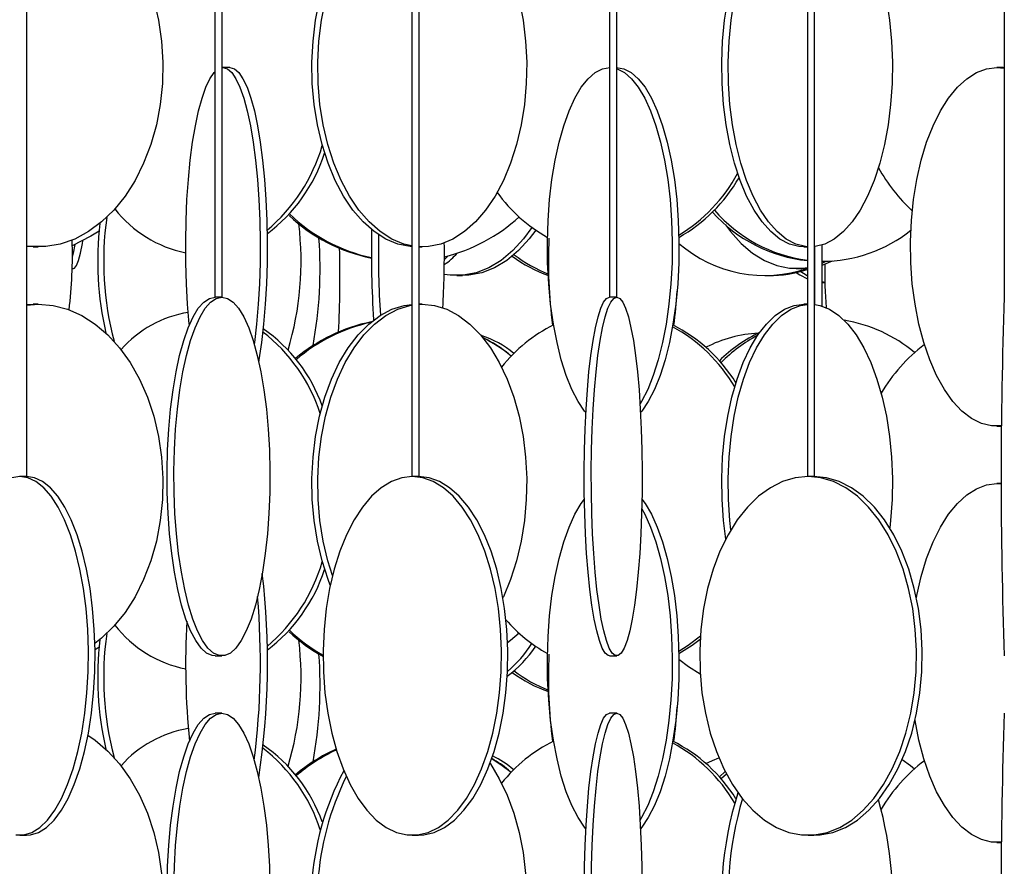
# Model space of a CAD drawing. Header units: millimetres. Extents: x 495 to 2657, y 518 to 2595.
# Tile 26 of 91: x 703 to 772, y 2093 to 2152. Entities that reach past the tile are written whole.
import ezdxf

# ---------------------------------------------------------------- set-up
doc = ezdxf.new("R2010")
doc.units = ezdxf.units.MM

msp = doc.modelspace()

# ---------------------------------------------------------------- linework, layer by layer
at = {"color": 7, "linetype": 'Continuous', "lineweight": 25}
for p, q in [((703.822, 2120.048), (703.822, 2574.798)), ((716.928, 2574.798), (716.928, 2132.548)), ((717.428, 2132.548), (717.428, 2574.798)), ((730.646, 2574.798), (730.646, 2120.048)), ((731.146, 2120.048), (731.146, 2574.798)), ((744.421, 2574.798), (744.421, 2132.548)), ((744.921, 2132.548), (744.921, 2574.798)), ((758.196, 2574.798), (758.196, 2120.048)), ((758.696, 2120.048), (758.696, 2574.798)), ((771.915, 2574.798), (771.915, 2132.548)), ((717.428, 2148.545), (717.491, 2148.548)), ((717.98, 2148.548), (717.491, 2148.548)), ((771.827, 2148.548), (771.388, 2148.548)), ((771.388, 2148.548), (771.915, 2148.5)), ((771.827, 2148.548), (771.915, 2148.547)), ((704.267, 2136.048), (703.822, 2136.065)), ((704.267, 2136.048), (704.627, 2136.048)), ((731.146, 2136.048), (731.37, 2136.048)), ((757.953, 2136.048), (758.196, 2136.048)), ((758.723, 2132.028), (758.723, 2136.069)), ((759.223, 2131.918), (759.223, 2136.179)), ((732.911, 2135.165), (733.18, 2135.432)), ((759.223, 2134.772), (759.957, 2135.071)), ((759.223, 2134.919), (759.517, 2135.051)), ((759.223, 2135.048), (759.307, 2135.048)), ((706.988, 2134.548), (707.072, 2134.548)), ((757.407, 2134.548), (757.807, 2134.548)), ((757.807, 2134.548), (758.216, 2134.567)), ((733.775, 2134.048), (734.17, 2134.048)), ((755.233, 2134.048), (755.507, 2134.048)), ((759.223, 2133.624), (759.41, 2133.587)), ((759.223, 2133.558), (759.411, 2133.549)), ((717.428, 2132.548), (716.928, 2132.548)), ((744.921, 2132.548), (744.421, 2132.548)), ((703.822, 2131.995), (704.627, 2132.048)), ((703.822, 2132.032), (704.267, 2132.048)), ((704.627, 2132.048), (704.267, 2132.048)), ((731.37, 2132.048), (731.146, 2132.048)), ((731.146, 2132.042), (731.37, 2132.048)), ((758.196, 2132.048), (757.953, 2132.048)), ((771.388, 2123.548), (771.745, 2123.548)), ((703.341, 2120.048), (703.322, 2120.048)), ((703.822, 2120.048), (703.341, 2120.048)), ((730.679, 2120.048), (730.646, 2120.048)), ((731.146, 2120.048), (730.679, 2120.048)), ((758.247, 2120.048), (758.196, 2120.048)), ((758.696, 2120.048), (758.247, 2120.048)), ((771.739, 2119.548), (771.388, 2119.548)), ((771.388, 2119.548), (771.739, 2119.527)), ((708.865, 2108.153), (708.579, 2107.968)), ((716.937, 2107.548), (717.419, 2107.548)), ((744.424, 2107.548), (744.919, 2107.548)), ((717.419, 2103.548), (716.937, 2103.548)), ((744.919, 2103.548), (744.424, 2103.548)), ((752.067, 2099.114), (752.474, 2099.489)), ((703.341, 2095.048), (703.803, 2095.048)), ((730.679, 2095.048), (731.113, 2095.048)), ((758.247, 2095.048), (758.646, 2095.048)), ((771.388, 2094.548), (771.745, 2094.548))]:
    msp.add_line(p, q, dxfattribs=at)
at = {"color": 7, "linetype": 'Continuous', "lineweight": 25, "flags": 128}
for points in [[(712.671, 2153.246), (713, 2151.843), (713.212, 2150.394), (713.304, 2148.919), (713.273, 2147.438), (713.121, 2145.974), (712.85, 2144.545), (712.464, 2143.173), (711.967, 2141.876), (711.367, 2140.672), (710.673, 2139.58), (709.894, 2138.613), (709.041, 2137.785), (708.126, 2137.109), (707.162, 2136.593), (706.162, 2136.245), (705.141, 2136.07), (704.112, 2136.07), (703.822, 2136.102)], [(730.646, 2136.06), (730.533, 2136.07), (729.676, 2136.245), (728.838, 2136.593), (728.03, 2137.109), (727.263, 2137.785), (726.547, 2138.613), (725.894, 2139.58), (725.312, 2140.672), (724.809, 2141.876), (724.393, 2143.173), (724.069, 2144.545), (723.841, 2145.974), (723.714, 2147.438), (723.688, 2148.919), (723.765, 2150.394), (723.943, 2151.843), (724.219, 2153.246)], [(730.646, 2136.11), (730.083, 2136.245), (729.245, 2136.593), (728.436, 2137.109), (727.669, 2137.785), (726.954, 2138.613), (726.301, 2139.58), (725.718, 2140.672), (725.216, 2141.876), (724.799, 2143.173), (724.475, 2144.545), (724.248, 2145.974), (724.121, 2147.438), (724.095, 2148.919), (724.172, 2150.394), (724.349, 2151.843), (724.625, 2153.246)], [(738.116, 2153.246), (738.392, 2151.843), (738.569, 2150.394), (738.646, 2148.919), (738.62, 2147.438), (738.493, 2145.974), (738.266, 2144.545), (737.942, 2143.173), (737.525, 2141.876), (737.023, 2140.672), (736.44, 2139.58), (735.787, 2138.613), (735.072, 2137.785), (734.305, 2137.109), (733.496, 2136.593), (732.658, 2136.245), (731.802, 2136.07), (731.146, 2136.054)], [(757.953, 2136.048), (757.614, 2136.07), (756.941, 2136.245), (756.282, 2136.593), (755.647, 2137.109), (755.044, 2137.785), (754.481, 2138.613), (753.968, 2139.58), (753.51, 2140.672), (753.115, 2141.876), (752.788, 2143.173), (752.533, 2144.545), (752.354, 2145.974), (752.254, 2147.438), (752.234, 2148.919), (752.294, 2150.394), (752.434, 2151.843), (752.651, 2153.246)], [(758.196, 2136.056), (758.059, 2136.07), (757.386, 2136.245), (756.727, 2136.593), (756.091, 2137.109), (755.488, 2137.785), (754.926, 2138.613), (754.412, 2139.58), (753.955, 2140.672), (753.56, 2141.876), (753.232, 2143.173), (752.978, 2144.545), (752.799, 2145.974), (752.699, 2147.438), (752.679, 2148.919), (752.739, 2150.394), (752.879, 2151.843), (753.096, 2153.246)], [(763.7, 2153.246), (763.917, 2151.843), (764.057, 2150.394), (764.117, 2148.919), (764.097, 2147.438), (763.997, 2145.974), (763.818, 2144.545), (763.563, 2143.173), (763.236, 2141.876), (762.841, 2140.672), (762.383, 2139.58), (761.87, 2138.613), (761.307, 2137.785), (760.704, 2137.109), (760.069, 2136.593), (759.41, 2136.245), (758.737, 2136.07), (758.723, 2136.069)], [(715.151, 2130.614), (715.145, 2130.673), (715.03, 2132.045), (714.949, 2133.474), (714.903, 2134.938), (714.894, 2136.419), (714.921, 2137.894), (714.985, 2139.343), (715.083, 2140.746), (715.216, 2142.083), (715.38, 2143.336), (715.574, 2144.486), (715.795, 2145.517), (716.039, 2146.416), (716.304, 2147.169), (716.586, 2147.766), (716.88, 2148.199), (716.928, 2148.251)], [(717.491, 2148.548), (717.798, 2148.461), (718.101, 2148.199), (718.395, 2147.766), (718.677, 2147.169), (718.942, 2146.416), (719.186, 2145.517), (719.407, 2144.486), (719.601, 2143.336), (719.766, 2142.083), (719.898, 2140.746), (719.997, 2139.343), (720.06, 2137.894), (720.087, 2136.419), (720.078, 2134.938), (720.033, 2133.474), (719.952, 2132.045), (719.836, 2130.673), (719.687, 2129.376), (719.674, 2129.272)], [(717.98, 2148.548), (718.287, 2148.461), (718.59, 2148.199), (718.884, 2147.766), (719.166, 2147.169), (719.431, 2146.416), (719.676, 2145.517), (719.896, 2144.486), (720.09, 2143.336), (720.255, 2142.083), (720.387, 2140.746), (720.486, 2139.343), (720.549, 2137.894), (720.576, 2136.419), (720.567, 2134.938), (720.522, 2133.474), (720.441, 2132.045), (720.325, 2130.673), (720.176, 2129.376), (719.997, 2128.172), (719.98, 2128.074)], [(742.767, 2124.506), (742.683, 2124.609), (742.225, 2125.285), (741.797, 2126.113), (741.407, 2127.08), (741.059, 2128.172), (740.758, 2129.376), (740.51, 2130.673), (740.316, 2132.045), (740.18, 2133.474), (740.104, 2134.938), (740.089, 2136.419), (740.134, 2137.894), (740.24, 2139.343), (740.406, 2140.746), (740.627, 2142.083), (740.902, 2143.336), (741.227, 2144.486), (741.597, 2145.517), (742.007, 2146.416), (742.451, 2147.169), (742.922, 2147.766), (743.415, 2148.199), (743.922, 2148.461), (744.437, 2148.548)], [(744.906, 2148.548), (745.42, 2148.461), (745.928, 2148.199), (746.421, 2147.766), (746.892, 2147.169), (747.336, 2146.416), (747.746, 2145.517), (748.116, 2144.486), (748.44, 2143.336), (748.716, 2142.083), (748.937, 2140.746), (749.102, 2139.343), (749.208, 2137.894), (749.254, 2136.419), (749.239, 2134.938), (749.163, 2133.474), (749.027, 2132.045), (748.833, 2130.673), (748.584, 2129.376), (748.284, 2128.172), (747.936, 2127.08), (747.546, 2126.113), (747.118, 2125.285), (746.659, 2124.609), (746.576, 2124.506)], [(744.921, 2148.471), (744.952, 2148.461), (745.459, 2148.199), (745.952, 2147.766), (746.423, 2147.169), (746.867, 2146.416), (747.277, 2145.517), (747.647, 2144.486), (747.972, 2143.336), (748.247, 2142.083), (748.468, 2140.746), (748.634, 2139.343), (748.74, 2137.894), (748.785, 2136.419), (748.77, 2134.938), (748.694, 2133.474), (748.558, 2132.045), (748.364, 2130.673), (748.116, 2129.376), (747.815, 2128.172), (747.467, 2127.08), (747.077, 2126.113), (746.649, 2125.285), (746.541, 2125.107)], [(771.746, 2123.57), (771.744, 2123.57), (771.032, 2123.57), (770.325, 2123.745), (769.633, 2124.093), (768.966, 2124.609), (768.332, 2125.285), (767.741, 2126.113), (767.202, 2127.08), (766.721, 2128.172), (766.306, 2129.376), (765.962, 2130.673), (765.695, 2132.045), (765.507, 2133.474), (765.402, 2134.938), (765.381, 2136.419), (765.444, 2137.894), (765.591, 2139.343), (765.819, 2140.746), (766.125, 2142.083), (766.505, 2143.336), (766.954, 2144.486), (767.465, 2145.517), (768.031, 2146.416), (768.644, 2147.169), (769.296, 2147.766), (769.977, 2148.199), (770.678, 2148.461), (771.388, 2148.548), (771.388, 2148.548)], [(708.865, 2137.153), (708.28, 2136.785), (706.997, 2136.124)], [(739.009, 2137.403), (738.434, 2136.613), (737.68, 2135.785), (736.87, 2135.109), (736.018, 2134.593), (735.134, 2134.245), (734.23, 2134.07), (733.321, 2134.07), (732.898, 2134.13)], [(739.276, 2137.214), (738.829, 2136.613), (738.074, 2135.785), (737.265, 2135.109), (736.412, 2134.593), (735.528, 2134.245), (734.625, 2134.07), (734.17, 2134.048)], [(752.494, 2137.59), (752.847, 2137.113), (753.586, 2136.285), (754.378, 2135.609), (755.213, 2135.093), (756.078, 2134.745), (756.962, 2134.57), (757.853, 2134.57), (758.196, 2134.617)], [(707.072, 2134.548), (707.145, 2134.57), (707.29, 2134.745), (707.432, 2135.093), (707.568, 2135.609), (707.698, 2136.285), (707.729, 2136.478)], [(707.002, 2135.324), (707.071, 2135.609), (707.188, 2136.21)], [(757.751, 2134.339), (758.106, 2134.093), (758.196, 2134.038)], [(757.422, 2134.26), (757.67, 2134.093), (758.196, 2133.817)], [(716.937, 2107.548), (716.739, 2107.57), (716.346, 2107.745), (715.961, 2108.093), (715.59, 2108.609), (715.238, 2109.285), (714.909, 2110.113), (714.61, 2111.08), (714.342, 2112.172), (714.112, 2113.376), (713.92, 2114.673), (713.772, 2116.045), (713.667, 2117.474), (713.609, 2118.938), (713.597, 2120.419), (713.632, 2121.894), (713.714, 2123.343), (713.841, 2124.746), (714.011, 2126.083), (714.222, 2127.336), (714.472, 2128.486), (714.756, 2129.517), (715.07, 2130.416), (715.411, 2131.169), (715.773, 2131.766), (716.152, 2132.199), (716.542, 2132.461), (716.937, 2132.548), (716.937, 2132.548)], [(717.419, 2132.548), (717.814, 2132.461), (718.203, 2132.199), (718.582, 2131.766), (718.944, 2131.169), (719.285, 2130.416), (719.6, 2129.517), (719.884, 2128.486), (720.133, 2127.336), (720.345, 2126.083), (720.515, 2124.746), (720.642, 2123.343), (720.723, 2121.894), (720.758, 2120.419), (720.747, 2118.938), (720.688, 2117.474), (720.584, 2116.045), (720.435, 2114.673), (720.244, 2113.376), (720.013, 2112.172), (719.746, 2111.08), (719.446, 2110.113), (719.118, 2109.285), (718.766, 2108.609), (718.395, 2108.093), (718.01, 2107.745), (717.617, 2107.57), (717.221, 2107.57), (716.828, 2107.745), (716.443, 2108.093), (716.072, 2108.609), (715.72, 2109.285), (715.391, 2110.113), (715.091, 2111.08), (714.824, 2112.172), (714.593, 2113.376), (714.402, 2114.673), (714.253, 2116.045), (714.149, 2117.474), (714.091, 2118.938), (714.079, 2120.419), (714.114, 2121.894), (714.196, 2123.343), (714.322, 2124.746), (714.493, 2126.083), (714.704, 2127.336), (714.953, 2128.486), (715.237, 2129.517), (715.552, 2130.416), (715.893, 2131.169), (716.255, 2131.766), (716.634, 2132.199), (717.024, 2132.461), (717.419, 2132.548)], [(744.424, 2107.548), (744.319, 2107.57), (744.11, 2107.745), (743.906, 2108.093), (743.709, 2108.609), (743.522, 2109.285), (743.348, 2110.113), (743.189, 2111.08), (743.047, 2112.172), (742.924, 2113.376), (742.823, 2114.673), (742.744, 2116.045), (742.688, 2117.474), (742.657, 2118.938), (742.651, 2120.419), (742.67, 2121.894), (742.713, 2123.343), (742.78, 2124.746), (742.871, 2126.083), (742.983, 2127.336), (743.115, 2128.486), (743.266, 2129.517), (743.433, 2130.416), (743.614, 2131.169), (743.806, 2131.766), (744.007, 2132.199), (744.214, 2132.461), (744.424, 2132.548), (744.424, 2132.548)], [(744.919, 2132.548), (745.129, 2132.461), (745.335, 2132.199), (745.536, 2131.766), (745.729, 2131.169), (745.91, 2130.416), (746.077, 2129.517), (746.227, 2128.486), (746.36, 2127.336), (746.472, 2126.083), (746.562, 2124.746), (746.63, 2123.343), (746.673, 2121.894), (746.692, 2120.419), (746.685, 2118.938), (746.654, 2117.474), (746.599, 2116.045), (746.52, 2114.673), (746.418, 2113.376), (746.296, 2112.172), (746.154, 2111.08), (745.995, 2110.113), (745.821, 2109.285), (745.634, 2108.609), (745.437, 2108.093), (745.233, 2107.745), (745.024, 2107.57), (744.814, 2107.57), (744.605, 2107.745), (744.401, 2108.093), (744.204, 2108.609), (744.017, 2109.285), (743.843, 2110.113), (743.684, 2111.08), (743.542, 2112.172), (743.419, 2113.376), (743.318, 2114.673), (743.239, 2116.045), (743.183, 2117.474), (743.152, 2118.938), (743.146, 2120.419), (743.165, 2121.894), (743.208, 2123.343), (743.275, 2124.746), (743.366, 2126.083), (743.478, 2127.336), (743.61, 2128.486), (743.761, 2129.517), (743.928, 2130.416), (744.109, 2131.169), (744.301, 2131.766), (744.502, 2132.199), (744.709, 2132.461), (744.919, 2132.548)], [(704.627, 2132.048), (705.653, 2131.961), (706.666, 2131.699), (707.649, 2131.266), (708.591, 2130.669), (709.476, 2129.916), (710.294, 2129.017), (711.032, 2127.986), (711.68, 2126.836), (712.229, 2125.583), (712.671, 2124.246), (713, 2122.843), (713.212, 2121.394), (713.304, 2119.919), (713.273, 2118.438), (713.121, 2116.974), (712.85, 2115.545), (712.464, 2114.173), (711.967, 2112.876), (711.367, 2111.672), (710.673, 2110.58), (709.894, 2109.613), (709.041, 2108.785), (708.57, 2108.413)], [(724.965, 2112.469), (724.809, 2112.876), (724.393, 2114.173), (724.069, 2115.545), (723.841, 2116.974), (723.714, 2118.438), (723.688, 2119.919), (723.765, 2121.394), (723.943, 2122.843), (724.219, 2124.246), (724.59, 2125.583), (725.05, 2126.836), (725.594, 2127.986), (726.212, 2129.017), (726.898, 2129.916), (727.64, 2130.669), (728.43, 2131.266), (729.254, 2131.699), (730.103, 2131.961), (730.646, 2132.036)], [(725.12, 2113.142), (724.799, 2114.173), (724.475, 2115.545), (724.248, 2116.974), (724.121, 2118.438), (724.095, 2119.919), (724.172, 2121.394), (724.349, 2122.843), (724.625, 2124.246), (724.996, 2125.583), (725.457, 2126.836), (726, 2127.986), (726.619, 2129.017), (727.304, 2129.916), (728.047, 2130.669), (728.836, 2131.266), (729.661, 2131.699), (730.51, 2131.961), (730.646, 2131.986)], [(731.37, 2132.048), (732.231, 2131.961), (733.08, 2131.699), (733.905, 2131.266), (734.694, 2130.669), (735.437, 2129.916), (736.122, 2129.017), (736.741, 2127.986), (737.284, 2126.836), (737.745, 2125.583), (738.116, 2124.246), (738.392, 2122.843), (738.569, 2121.394), (738.646, 2119.919), (738.62, 2118.438), (738.493, 2116.974), (738.266, 2115.545), (737.942, 2114.173), (737.525, 2112.876), (737.023, 2111.672), (736.992, 2111.609)], [(752.512, 2115.681), (752.354, 2116.974), (752.254, 2118.438), (752.234, 2119.919), (752.294, 2121.394), (752.434, 2122.843), (752.651, 2124.246), (752.943, 2125.583), (753.305, 2126.836), (753.732, 2127.986), (754.218, 2129.017), (754.757, 2129.916), (755.341, 2130.669), (755.961, 2131.266), (756.609, 2131.699), (757.277, 2131.961), (757.953, 2132.048)], [(752.87, 2116.325), (752.799, 2116.974), (752.699, 2118.438), (752.679, 2119.919), (752.739, 2121.394), (752.879, 2122.843), (753.096, 2124.246), (753.387, 2125.583), (753.749, 2126.836), (754.176, 2127.986), (754.663, 2129.017), (755.201, 2129.916), (755.785, 2130.669), (756.406, 2131.266), (757.054, 2131.699), (757.721, 2131.961), (758.196, 2132.041)], [(758.723, 2132.028), (759.074, 2131.961), (759.742, 2131.699), (760.39, 2131.266), (761.01, 2130.669), (761.594, 2129.916), (762.133, 2129.017), (762.619, 2127.986), (763.046, 2126.836), (763.408, 2125.583), (763.7, 2124.246), (763.917, 2122.843), (764.057, 2121.394), (764.117, 2119.919), (764.097, 2118.438), (763.997, 2116.974), (763.942, 2116.459)], [(703.341, 2120.048), (702.776, 2119.961)], [(703.058, 2095.07), (703.624, 2095.07), (704.187, 2095.245), (704.737, 2095.593), (705.268, 2096.109), (705.771, 2096.785), (706.241, 2097.613), (706.67, 2098.58), (707.052, 2099.672), (707.382, 2100.876), (707.655, 2102.173), (707.868, 2103.545), (708.017, 2104.974), (708.101, 2106.438), (708.118, 2107.919), (708.067, 2109.394), (707.951, 2110.843), (707.769, 2112.246), (707.526, 2113.583), (707.224, 2114.836), (706.867, 2115.986), (706.461, 2117.017), (706.011, 2117.916), (705.523, 2118.669), (705.005, 2119.266), (704.464, 2119.699), (703.906, 2119.961), (703.341, 2120.048)], [(703.803, 2095.048), (704.086, 2095.07), (704.649, 2095.245), (705.199, 2095.593), (705.73, 2096.109), (706.233, 2096.785), (706.703, 2097.613), (707.132, 2098.58), (707.514, 2099.672), (707.844, 2100.876), (708.117, 2102.173), (708.33, 2103.545), (708.479, 2104.974), (708.563, 2106.438), (708.58, 2107.919), (708.529, 2109.394), (708.413, 2110.843), (708.231, 2112.246), (707.988, 2113.583), (707.686, 2114.836), (707.329, 2115.986), (706.923, 2117.017), (706.473, 2117.916), (705.985, 2118.669), (705.467, 2119.266), (704.926, 2119.699), (704.368, 2119.961), (703.803, 2120.048)], [(730.679, 2120.048), (729.944, 2119.961), (729.219, 2119.699), (728.515, 2119.266), (727.841, 2118.669), (727.207, 2117.916), (726.621, 2117.017), (726.093, 2115.986), (725.629, 2114.836), (725.236, 2113.583), (724.919, 2112.246), (724.683, 2110.843), (724.531, 2109.394), (724.466, 2107.919), (724.488, 2106.438), (724.596, 2104.974), (724.791, 2103.545), (725.067, 2102.173), (725.423, 2100.876), (725.852, 2099.672), (726.349, 2098.58), (726.907, 2097.613), (727.518, 2096.785), (728.173, 2096.109), (728.864, 2095.593), (729.58, 2095.245), (730.311, 2095.07), (731.048, 2095.07), (731.779, 2095.245), (732.495, 2095.593), (733.185, 2096.109), (733.841, 2096.785), (734.451, 2097.613), (735.009, 2098.58), (735.506, 2099.672), (735.936, 2100.876), (736.291, 2102.173), (736.568, 2103.545), (736.762, 2104.974), (736.871, 2106.438), (736.893, 2107.919), (736.827, 2109.394), (736.676, 2110.843), (736.44, 2112.246), (736.123, 2113.583), (735.73, 2114.836), (735.266, 2115.986), (734.737, 2117.017), (734.152, 2117.916), (733.518, 2118.669), (732.844, 2119.266), (732.139, 2119.699), (731.415, 2119.961), (730.679, 2120.048)], [(731.113, 2095.048), (731.481, 2095.07), (732.213, 2095.245), (732.929, 2095.593), (733.619, 2096.109), (734.274, 2096.785), (734.885, 2097.613), (735.443, 2098.58), (735.94, 2099.672), (736.37, 2100.876), (736.725, 2102.173), (737.002, 2103.545), (737.196, 2104.974), (737.305, 2106.438), (737.327, 2107.919), (737.261, 2109.394), (737.11, 2110.843), (736.874, 2112.246), (736.557, 2113.583), (736.164, 2114.836), (735.7, 2115.986), (735.171, 2117.017), (734.586, 2117.916), (733.952, 2118.669), (733.278, 2119.266), (732.573, 2119.699), (731.848, 2119.961), (731.113, 2120.048)], [(758.247, 2120.048), (757.354, 2119.961), (756.473, 2119.699), (755.618, 2119.266), (754.799, 2118.669), (754.028, 2117.916), (753.317, 2117.017), (752.675, 2115.986), (752.111, 2114.836), (751.634, 2113.583), (751.249, 2112.246), (750.962, 2110.843), (750.778, 2109.394), (750.699, 2107.919), (750.725, 2106.438), (750.857, 2104.974), (751.093, 2103.545), (751.429, 2102.173), (751.861, 2100.876), (752.383, 2099.672), (752.987, 2098.58), (753.665, 2097.613), (754.407, 2096.785), (755.203, 2096.109), (756.042, 2095.593), (756.911, 2095.245), (757.8, 2095.07), (758.695, 2095.07), (759.583, 2095.245), (760.453, 2095.593), (761.292, 2096.109), (762.088, 2096.785), (762.83, 2097.613), (763.508, 2098.58), (764.112, 2099.672), (764.633, 2100.876), (765.065, 2102.173), (765.401, 2103.545), (765.637, 2104.974), (765.769, 2106.438), (765.796, 2107.919), (765.716, 2109.394), (765.532, 2110.843), (765.246, 2112.246), (764.861, 2113.583), (764.383, 2114.836), (763.819, 2115.986), (763.177, 2117.017), (762.466, 2117.916), (761.696, 2118.669), (760.877, 2119.266), (760.021, 2119.699), (759.14, 2119.961), (758.247, 2120.048)], [(758.646, 2095.048), (759.093, 2095.07), (759.982, 2095.245), (760.851, 2095.593), (761.69, 2096.109), (762.486, 2096.785), (763.228, 2097.613), (763.906, 2098.58), (764.51, 2099.672), (765.032, 2100.876), (765.464, 2102.173), (765.8, 2103.545), (766.036, 2104.974), (766.168, 2106.438), (766.194, 2107.919), (766.115, 2109.394), (765.931, 2110.843), (765.644, 2112.246), (765.259, 2113.583), (764.782, 2114.836), (764.218, 2115.986), (763.576, 2117.017), (762.865, 2117.916), (762.094, 2118.669), (761.275, 2119.266), (760.42, 2119.699), (759.539, 2119.961), (758.646, 2120.048)], [(765.79, 2111.598), (765.819, 2111.746), (766.125, 2113.083), (766.505, 2114.336), (766.954, 2115.486), (767.465, 2116.517), (768.031, 2117.416), (768.644, 2118.169), (769.296, 2118.766), (769.977, 2119.199), (770.678, 2119.461), (771.388, 2119.548)], [(742.767, 2095.506), (742.683, 2095.609), (742.225, 2096.285), (741.797, 2097.113), (741.407, 2098.08), (741.059, 2099.172), (740.758, 2100.376), (740.51, 2101.673), (740.316, 2103.045), (740.18, 2104.474), (740.104, 2105.938), (740.089, 2107.419), (740.134, 2108.894), (740.24, 2110.343), (740.406, 2111.746), (740.627, 2113.083), (740.902, 2114.336), (741.227, 2115.486), (741.597, 2116.517), (742.007, 2117.416), (742.451, 2118.169), (742.665, 2118.464)], [(746.678, 2118.464), (746.892, 2118.169), (747.336, 2117.416), (747.746, 2116.517), (748.116, 2115.486), (748.44, 2114.336), (748.716, 2113.083), (748.937, 2111.746), (749.102, 2110.343), (749.208, 2108.894), (749.254, 2107.419), (749.239, 2105.938), (749.163, 2104.474), (749.027, 2103.045), (748.833, 2101.673), (748.584, 2100.376), (748.284, 2099.172), (747.936, 2098.08), (747.546, 2097.113), (747.118, 2096.285), (746.659, 2095.609), (746.576, 2095.506)], [(746.663, 2117.788), (746.867, 2117.416), (747.277, 2116.517), (747.647, 2115.486), (747.972, 2114.336), (748.247, 2113.083), (748.468, 2111.746), (748.634, 2110.343), (748.74, 2108.894), (748.785, 2107.419), (748.77, 2105.938), (748.694, 2104.474), (748.558, 2103.045), (748.364, 2101.673), (748.116, 2100.376), (747.815, 2099.172), (747.467, 2098.08), (747.077, 2097.113), (746.649, 2096.285), (746.541, 2096.107)], [(738.117, 2109.13), (737.509, 2108.613), (737.313, 2108.46)], [(749.247, 2107.864), (749.901, 2108.285), (750.742, 2108.94)], [(749.25, 2107.712), (750.17, 2108.285), (750.728, 2108.704)], [(750.735, 2106.262), (749.912, 2106.785), (749.255, 2107.289)], [(713.597, 2091.419), (713.632, 2092.894), (713.714, 2094.343), (713.841, 2095.746), (714.011, 2097.083), (714.222, 2098.336), (714.472, 2099.486), (714.756, 2100.517), (715.07, 2101.416), (715.411, 2102.169), (715.773, 2102.766), (716.152, 2103.199), (716.542, 2103.461), (716.937, 2103.548), (716.937, 2103.548)], [(714.079, 2091.419), (714.114, 2092.894), (714.196, 2094.343), (714.322, 2095.746), (714.493, 2097.083), (714.704, 2098.336), (714.953, 2099.486), (715.237, 2100.517), (715.552, 2101.416), (715.893, 2102.169), (716.255, 2102.766), (716.634, 2103.199), (717.024, 2103.461), (717.419, 2103.548)], [(717.419, 2103.548), (717.814, 2103.461), (718.203, 2103.199), (718.582, 2102.766), (718.944, 2102.169), (719.285, 2101.416), (719.6, 2100.517), (719.884, 2099.486), (720.133, 2098.336), (720.345, 2097.083), (720.515, 2095.746), (720.642, 2094.343), (720.723, 2092.894), (720.758, 2091.419)], [(742.651, 2091.419), (742.67, 2092.894), (742.713, 2094.343), (742.78, 2095.746), (742.871, 2097.083), (742.983, 2098.336), (743.115, 2099.486), (743.266, 2100.517), (743.433, 2101.416), (743.614, 2102.169), (743.806, 2102.766), (744.007, 2103.199), (744.214, 2103.461), (744.424, 2103.548), (744.424, 2103.548)], [(743.146, 2091.419), (743.165, 2092.894), (743.208, 2094.343), (743.275, 2095.746), (743.366, 2097.083), (743.478, 2098.336), (743.61, 2099.486), (743.761, 2100.517), (743.928, 2101.416), (744.109, 2102.169), (744.301, 2102.766), (744.502, 2103.199), (744.709, 2103.461), (744.919, 2103.548)], [(744.919, 2103.548), (745.129, 2103.461), (745.335, 2103.199), (745.536, 2102.766), (745.729, 2102.169), (745.91, 2101.416), (746.077, 2100.517), (746.227, 2099.486), (746.36, 2098.336), (746.472, 2097.083), (746.562, 2095.746), (746.63, 2094.343), (746.673, 2092.894), (746.692, 2091.419)], [(771.746, 2094.57), (771.744, 2094.57), (771.032, 2094.57), (770.325, 2094.745), (769.633, 2095.093), (768.966, 2095.609), (768.332, 2096.285), (767.741, 2097.113), (767.202, 2098.08), (766.721, 2099.172), (766.306, 2100.376), (765.962, 2101.673), (765.695, 2103.045), (765.693, 2103.056)], [(708.087, 2102.012), (708.591, 2101.669), (709.476, 2100.916), (710.294, 2100.017), (711.032, 2098.986), (711.68, 2097.836), (712.229, 2096.583), (712.671, 2095.246), (713, 2093.843), (713.212, 2092.394), (713.304, 2090.919), (713.273, 2089.438), (713.121, 2087.974), (712.85, 2086.545), (712.464, 2085.173), (711.967, 2083.876), (711.367, 2082.672), (710.673, 2081.58), (709.894, 2080.613), (709.041, 2079.785), (708.57, 2079.413)], [(736.091, 2100.063), (736.122, 2100.017), (736.741, 2098.986), (737.284, 2097.836), (737.745, 2096.583), (738.116, 2095.246), (738.392, 2093.843), (738.569, 2092.394), (738.646, 2090.919), (738.62, 2089.438), (738.493, 2087.974), (738.266, 2086.545), (737.942, 2085.173), (737.525, 2083.876), (737.023, 2082.672), (736.992, 2082.609)], [(736.208, 2100.386), (736.931, 2099.916), (737.571, 2099.435)], [(751.133, 2100.049), (751.589, 2100.266), (752.032, 2100.449)], [(764.809, 2100.326), (765.375, 2099.916), (765.667, 2099.682)], [(752.182, 2098.984), (752.216, 2099.017), (752.553, 2099.338)]]:
    msp.add_lwpolyline(points, dxfattribs=at)
at = {"color": 7, "linetype": 'Continuous', "lineweight": 25}
for centre, radius, start, end in [((712.731, 2146.515), 12.167, 310.08683, 343.73169), ((713.659, 2146.114), 11.474, 307.03724, 342.00342), ((773.894, 2147.598), 12.33, 209.30754, 227.10289), ((743.331, 2146.595), 11.388, 301.29422, 331.48825), ((743.676, 2146.521), 11.282, 299.60705, 329.92488), ((745.445, 2146.253), 10.939, 215.93931, 240.71002), ((716.51, 2143.774), 8.289, 217.83279, 258.75731), ((759.262, 2145.308), 10.276, 221.67997, 264.04557), ((759.599, 2145.472), 10.453, 221.06345, 262.29158), ((731.052, 2135.06), 21.872, 172.00904, 194.80524), ((730.179, 2146.868), 11.832, 226.88017, 258.53808), ((730.324, 2146.877), 11.842, 226.12459, 257.82975), ((730.142, 2146.86), 11.824, 283.54764, 312.41355), ((730.769, 2135.054), 22.005, 173.13187, 193.15831), ((701.521, 2135.037), 21.411, 343.23171, 6.99075), ((792.973, 2135.542), 65.147, 178.49681, 184.03717), ((759.235, 2144.956), 9.907, 269.92809, 308.5094), ((673.294, 2135.544), 33.709, 353.38096, 1.65915), ((694.734, 2134.527), 29.522, 349.5452, 4.16564), ((793.681, 2135.537), 65.363, 178.81043, 183.73162), ((775.337, 2135.042), 35.177, 177.36993, 187.30401), ((642.205, 2134.055), 83.435, 357.2954, 1.30074), ((666.777, 2135.541), 66.136, 356.75928, 0.68364), ((755.224, 2143.176), 9.114, 229.0829, 289.16296), ((731, 2137.869), 3.597, 302.03623, 321.24137), ((743.414, 2143.237), 9.738, 233.62134, 250.56829), ((743.758, 2143.364), 9.883, 232.68175, 248.72663), ((755.5, 2142.916), 8.868, 270.04487, 287.70355), ((784.641, 2134.049), 25.235, 178.20567, 185.08536), ((716.041, 2134.851), 33.135, 352.5754, 356.74124), ((1118.211, 2120.048), 346.521, 177.93273, 182.06727), ((716.372, 2123.6), 7.987, 99.36077, 138.48263), ((759.117, 2120.892), 10.178, 49.93976, 80.72591), ((714.016, 2121.256), 11.035, 19.67645, 55.3472), ((730.155, 2119.282), 11.775, 101.43498, 130.31685), ((730.3, 2119.273), 11.784, 102.38015, 130.84304), ((745.273, 2121.047), 10.676, 116.43206, 141.6354), ((743.467, 2120.631), 11.202, 30.34212, 61.56806), ((743.906, 2120.814), 10.957, 31.75834, 63.34423), ((713.118, 2120.839), 11.712, 17.8756, 52.38409), ((733.729, 2124.032), 6.09, 48.75536, 73.28762), ((730.083, 2119.156), 11.923, 51.09464, 62.47178), ((733.055, 2123.635), 6.573, 48.88772, 63.95018), ((755.279, 2120.969), 9.082, 93.15997, 117.15762), ((759.535, 2120.454), 10.698, 115.83215, 134.27004), ((759.881, 2120.322), 10.861, 118.25501, 135.13971), ((773.765, 2119.599), 12.167, 127.56618, 149.06886), ((712.731, 2117.515), 12.167, 310.08683, 343.73169), ((667.371, 2107.11), 53.219, 351.31514, 6.67195), ((713.659, 2117.114), 11.474, 307.03724, 342.00342), ((665.212, 2107.076), 54.885, 352.87928, 4.82089), ((716.51, 2114.774), 8.289, 217.83279, 258.75731), ((771.976, 2107.062), 57.085, 177.09022, 185.47647), ((745.285, 2117.042), 10.677, 220.79601, 240.902), ((731.052, 2106.06), 21.872, 172.00904, 194.80524), ((730.276, 2118), 11.994, 226.97291, 241.01304), ((730.423, 2118.01), 12.007, 226.22258, 240.23659), ((730.769, 2106.054), 22.005, 173.13187, 193.15831), ((701.521, 2106.037), 21.411, 343.23171, 6.99075), ((731.457, 2113.265), 8.982, 310.62544, 327.22458), ((694.734, 2105.527), 29.522, 349.5452, 4.16564), ((732.127, 2113.03), 8.62, 306.78498, 326.03326), ((775.337, 2106.042), 35.177, 177.36993, 187.30401), ((743.414, 2114.237), 9.738, 233.62134, 250.56829), ((743.758, 2114.364), 9.883, 232.68175, 248.72663), ((716.041, 2105.851), 33.135, 352.5754, 356.74124), ((1118.211, 2091.048), 346.521, 177.93273, 182.06727), ((716.372, 2094.6), 7.987, 99.36077, 138.48263), ((745.273, 2092.047), 10.676, 116.43206, 141.6354), ((743.467, 2091.631), 11.202, 30.34212, 61.56806), ((743.906, 2091.814), 10.957, 31.75834, 63.34423), ((713.118, 2091.839), 11.712, 17.8756, 52.38409), ((714.016, 2092.256), 11.035, 19.67645, 55.3472), ((730.227, 2090.168), 11.908, 114.06044, 130.22511), ((730.372, 2090.16), 11.917, 114.71845, 130.74993), ((732.985, 2094.546), 6.686, 48.93425, 61.13198), ((733.473, 2094.667), 6.534, 49.17665, 64.64449), ((773.764, 2090.6), 12.166, 127.5657, 149.00582), ((742.862, 2090.483), 19.222, 151.89152, 201.39963), ((743.528, 2090.49), 19.471, 153.6374, 199.02694), ((776.974, 2090.541), 24.764, 162.43789, 188.9665), ((777.987, 2090.529), 25.321, 163.78157, 187.26949), ((738.774, 2090.532), 25.355, 353.03821, 15.98228)]:
    msp.add_arc(centre, radius, start, end, dxfattribs=at)

doc.saveas('drawing.dxf')
